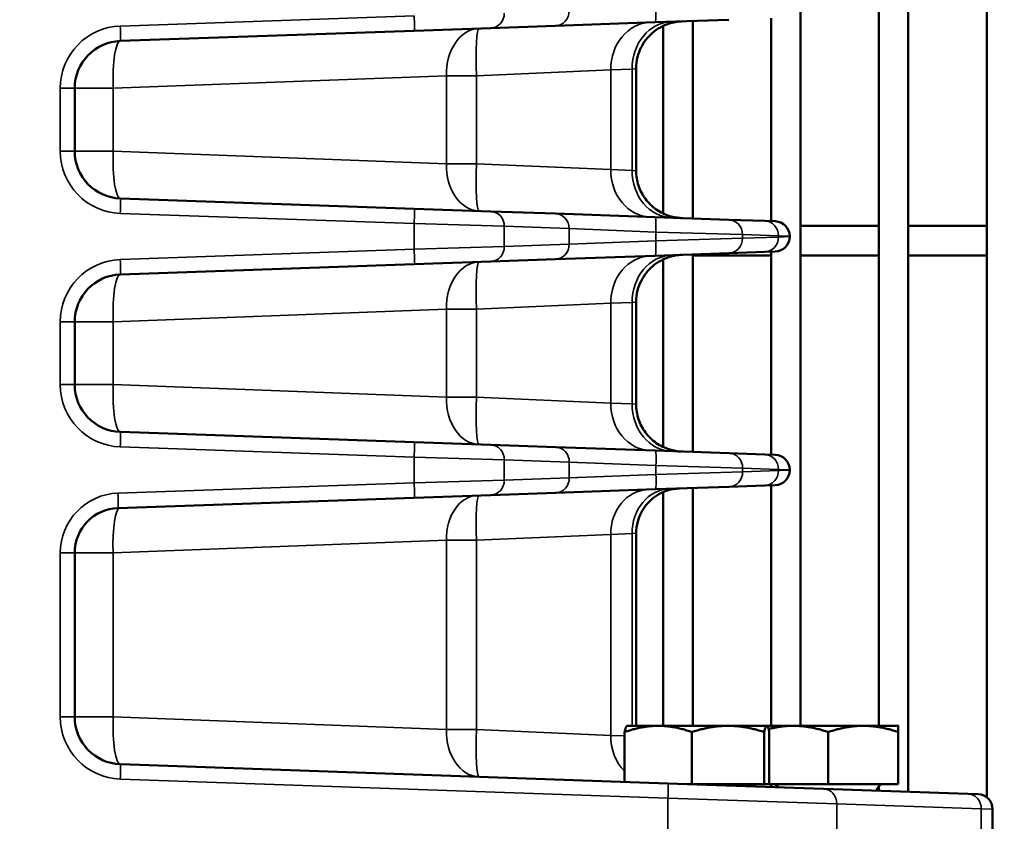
# Model space of a CAD drawing. Header units: inches. Extents: x 1 to 237, y 4 to 150.
# Tile 59 of 209: x 73.2 to 77.15, y 118.74 to 121.96. Entities that reach past the tile are written whole.
import ezdxf

# ---------------------------------------------------------------- set-up
doc = ezdxf.new("R2010")
doc.units = ezdxf.units.IN
doc.header["$LTSCALE"] = 7
doc.header["$MEASUREMENT"] = 0
for name, color, linetype, lineweight in [('Dimension (ANSI)', 7, 'Continuous', 25), ('Visible (ANSI)', 7, 'Continuous', 50), ('Visible Narrow (ANSI)', 7, 'Continuous', 35)]:
    doc.layers.add(name, color=color, linetype=linetype, lineweight=lineweight)
doc.styles.add('Dimension Text', font='tahoma.ttf')
doc.dimstyles.new('Dual Dimension', dxfattribs={"dimscale": 7, "dimtxt": 0.12, "dimasz": 0.098425, "dimexe": 0.125, "dimexo": 0.0625, "dimgap": 0.031496, "dimtad": 0, "dimtih": 1, "dimtoh": 1, "dimrnd": 1e-08, "dimzin": 4, "dimdsep": 46, "dimtxsty": 'Dimension Text', "dimcen": 0.09, "dimdle": 0.393701, "dimclrd": 256, "dimclre": 256, "dimclrt": 256, "dimadec": 0, "dimazin": 1, "dimtfac": 1, "dimtofl": 0, "dimtmove": 0, "dimatfit": 3, "dimfxl": 1, "dimtolj": 1, "dimtzin": 4, "dimlwd": -1, "dimlwe": -1, "dimarcsym": 0})

# ---------------------------------------------------------------- blocks, each defined once
blk = doc.blocks.new('*D10')
at = {"layer": 'Defpoints', "color": 0, "transparency": 16777216}
for p in [(19.813, 137.6545), (19.813, 124.9773), (98.3148, 114.6545)]:
    blk.add_point(p, dxfattribs=at)
at = {"layer": 'Dimension (ANSI)', "transparency": 16777216}
for p, q in [((19.813, 125.4148), (19.813, 138.5295)), ((98.3148, 115.092), (98.3148, 138.5295)), ((20.502, 137.6545), (54.8733, 137.6545)), ((97.6258, 137.6545), (63.2545, 137.6545))]:
    blk.add_line(p, q, dxfattribs=at)
for points in [[(20.502, 137.7693), (20.502, 137.5396), (19.813, 137.6545)], [(97.6258, 137.7693), (97.6258, 137.5396), (98.3148, 137.6545)]]:
    blk.add_solid(points, dxfattribs=at)
at = {"layer": 'Dimension (ANSI)', "transparency": 16777216, "insert": (59.0639, 137.6545), "char_height": 0.84, "attachment_point": 5, "style": 'Dimension Text'}
blk.add_mtext('\\A1;{\\H3.0x;(}\\S78.50^ 1993.9 mm;{\\H3.0x;)}', dxfattribs=at)

msp = doc.modelspace()

# ---------------------------------------------------------------- linework, layer by layer
at = {"layer": 'Visible (ANSI)'}
for p, q in [((76.3335, 125.0363), (76.3335, 119.1212)), ((76.6485, 125.0363), (76.6485, 119.1212)), ((76.7666, 125.0363), (76.7666, 118.8563)), ((77.0816, 125.0363), (77.0816, 118.8341)), ((76.0461, 121.9559), (75.7502, 121.9456)), ((76.2154, 121.9618), (76.2154, 121.1471)), ((75.0894, 121.9225), (74.7818, 121.9118)), ((75.0894, 121.9225), (75.3498, 121.9316)), ((75.3498, 121.9316), (75.7502, 121.9456)), ((75.7824, 121.9312), (75.7824, 121.1777)), ((75.9005, 121.9508), (75.9005, 121.1581)), ((73.6011, 121.8706), (74.7818, 121.9118)), ((75.6732, 121.7594), (75.6732, 121.3495)), ((75.3493, 121.7451), (75.3493, 121.7451)), ((75.4674, 121.7504), (75.4674, 121.7504)), ((75.4757, 121.7507), (75.4757, 121.7507)), ((73.4177, 121.4282), (73.4177, 121.6807)), ((74.251, 121.4027), (74.251, 121.4027)), ((75.3493, 121.3638), (75.3493, 121.3638)), ((75.4674, 121.3586), (75.4674, 121.3586)), ((75.4757, 121.3582), (75.4757, 121.3582)), ((74.7818, 121.1971), (73.6011, 121.2384)), ((74.7818, 121.1971), (75.0894, 121.1864)), ((75.3498, 121.1773), (75.0894, 121.1864)), ((75.7502, 121.1633), (75.3498, 121.1773)), ((75.7502, 121.1633), (76.0461, 121.153)), ((76.1907, 121.1479), (76.0461, 121.153)), ((76.1907, 121.1479), (76.2323, 121.1465)), ((76.3335, 121.1279), (76.6485, 121.1279)), ((76.7666, 121.1279), (77.0816, 121.1279)), ((75.4634, 121.1149), (75.4634, 121.115)), ((76.2902, 121.0849), (76.2902, 121.0865)), ((75.4634, 121.0565), (75.4634, 121.0565)), ((75.3498, 120.9941), (75.7502, 121.0081)), ((76.0461, 121.0184), (75.7502, 121.0081)), ((75.9005, 121.0133), (75.9005, 120.2206)), ((75.9005, 121.0098), (76.2154, 121.0098)), ((76.0461, 121.0184), (76.1907, 121.0235)), ((76.2323, 121.0249), (76.1907, 121.0235)), ((76.2154, 121.0243), (76.2154, 120.2096)), ((76.3335, 121.0098), (76.6485, 121.0098)), ((76.7666, 121.0098), (77.0816, 121.0098)), ((73.6011, 120.9331), (74.7818, 120.9743)), ((75.0894, 120.985), (74.7818, 120.9743)), ((75.0894, 120.985), (75.3498, 120.9941)), ((75.7824, 120.9937), (75.7824, 120.2402)), ((75.3493, 120.8076), (75.3493, 120.8076)), ((75.4674, 120.8129), (75.4674, 120.8129)), ((75.4757, 120.8132), (75.4757, 120.8132)), ((75.6732, 120.8219), (75.6732, 120.412)), ((73.4177, 120.4907), (73.4177, 120.7432)), ((74.251, 120.4652), (74.251, 120.4652)), ((75.3493, 120.4263), (75.3493, 120.4263)), ((75.4674, 120.4211), (75.4674, 120.4211)), ((75.4757, 120.4207), (75.4757, 120.4207)), ((74.7818, 120.2596), (73.6011, 120.3009)), ((74.7818, 120.2596), (75.0894, 120.2489)), ((75.3505, 120.2398), (75.0894, 120.2489)), ((75.7509, 120.2258), (75.3505, 120.2398)), ((75.7509, 120.2258), (76.0468, 120.2155)), ((76.1907, 120.2104), (76.0468, 120.2155)), ((76.1907, 120.2104), (76.2323, 120.209)), ((76.2902, 120.1474), (76.2902, 120.149)), ((75.0894, 120.0475), (75.3505, 120.0566)), ((75.3505, 120.0566), (75.7509, 120.0706)), ((76.0468, 120.081), (75.7509, 120.0706)), ((75.7824, 120.0595), (75.7824, 119.1212)), ((75.9005, 120.0758), (75.9005, 119.1212)), ((76.0468, 120.081), (76.1907, 120.086)), ((76.2323, 120.0874), (76.1907, 120.086)), ((76.2154, 120.0868), (76.2154, 119.1212)), ((73.5914, 119.9952), (74.7818, 120.0368)), ((75.0894, 120.0475), (74.7818, 120.0368)), ((75.3493, 119.8799), (75.3493, 119.8799)), ((75.4674, 119.8851), (75.4674, 119.8851)), ((75.4757, 119.8855), (75.4757, 119.8855)), ((75.6732, 119.8941), (75.6732, 119.1212)), ((73.4177, 119.1567), (73.4177, 119.8153)), ((74.251, 119.1312), (74.251, 119.1312)), ((75.6367, 119.1212), (75.6361, 119.1208)), ((75.7621, 119.1212), (75.6367, 119.1212)), ((76.0425, 119.1212), (75.7621, 119.1212)), ((76.1981, 119.1212), (76.0425, 119.1212)), ((76.1987, 119.1212), (76.1981, 119.1212)), ((76.3047, 119.1212), (76.1987, 119.1212)), ((76.1987, 119.1212), (76.1993, 119.1208)), ((76.5857, 119.1212), (76.3047, 119.1212)), ((76.7262, 119.1212), (76.5857, 119.1212)), ((75.3493, 119.0923), (75.3493, 119.0923)), ((75.4674, 119.087), (75.4674, 119.087)), ((75.4757, 119.0867), (75.4757, 119.0866)), ((75.627, 118.8961), (75.627, 119.0961)), ((75.8972, 118.8873), (75.8972, 119.0961)), ((76.1879, 118.8873), (76.1879, 119.0961)), ((76.2084, 118.8873), (76.2084, 119.0961)), ((76.4452, 118.8873), (76.4452, 119.0961)), ((76.7262, 118.8873), (76.7262, 119.0961)), ((75.8013, 118.89), (73.6011, 118.9668)), ((75.8013, 118.89), (76.4256, 118.8682)), ((75.8972, 118.8873), (75.8782, 118.8873)), ((76.0425, 118.8873), (75.8972, 118.8873)), ((75.9005, 118.8873), (75.9005, 118.8873)), ((76.1879, 118.8873), (76.0425, 118.8873)), ((76.1981, 118.8873), (76.1879, 118.8873)), ((76.2084, 118.8873), (76.1981, 118.8873)), ((76.3047, 118.8873), (76.2084, 118.8873)), ((76.2154, 118.8873), (76.2154, 118.8755)), ((76.4452, 118.8873), (76.3047, 118.8873)), ((76.3335, 118.8873), (76.3335, 118.8873)), ((77.0057, 118.8479), (76.4256, 118.8682)), ((76.5857, 118.8873), (76.4452, 118.8873)), ((76.7262, 118.8873), (76.5857, 118.8873)), ((76.6485, 118.8873), (76.6485, 118.8873)), ((76.6485, 118.879), (76.6485, 118.8604)), ((77.0057, 118.8479), (77.0473, 118.8465)), ((77.1052, 118.3203), (77.1052, 118.7865))]:
    msp.add_line(p, q, dxfattribs=at)
for centre, radius, start, end in [((73.6077, 121.6807), 0.19, 92, 180), ((73.6077, 121.4282), 0.19, 180, 268), ((76.2302, 121.0865), 0.06, 0, 88), ((76.2302, 121.0849), 0.06, 272, 0), ((73.6077, 120.7432), 0.19, 92, 180), ((73.6077, 120.4907), 0.19, 180, 268), ((76.2302, 120.149), 0.06, 0, 88), ((76.2302, 120.1474), 0.06, 272, 0), ((73.5977, 119.8153), 0.18, 92, 180), ((73.6077, 119.1567), 0.19, 180, 268), ((76.1417, 118.8573), 0.03, 90, 134.132), ((76.2212, 118.8573), 0.03, 34.9068, 90), ((76.6692, 118.8573), 0.03, 90, 173.4488), ((77.0452, 118.7865), 0.06, 0, 88)]:
    msp.add_arc(centre, radius, start, end, dxfattribs=at)
for points, knots in [([(75.8566, 121.9493), (75.8479, 121.949), (75.8392, 121.9481), (75.8223, 121.9451), (75.814, 121.943), (75.7937, 121.9366), (75.7818, 121.9315), (75.7595, 121.9191), (75.7489, 121.9117), (75.7295, 121.895), (75.7207, 121.8857), (75.705, 121.8654), (75.6982, 121.8545), (75.687, 121.8316), (75.6825, 121.8194), (75.6753, 121.7916), (75.6732, 121.7754), (75.6732, 121.7594)], [0, 0, 0, 0, 0.0661902, 0.0661902, 0.1311598, 0.1311598, 0.2284744, 0.2284744, 0.3258202, 0.3258202, 0.4231502, 0.4231502, 0.5204803, 0.5204803, 0.6178092, 0.6178092, 0.7398456, 0.7398456, 0.7398456, 0.7398456]), ([(75.6731, 121.3495), (75.6731, 121.3294), (75.6765, 121.309), (75.6891, 121.2707), (75.6987, 121.2524), (75.7227, 121.22), (75.7375, 121.2055), (75.7705, 121.1825), (75.7889, 121.1736), (75.8159, 121.1654), (75.8238, 121.1635), (75.8359, 121.1614), (75.84, 121.1609), (75.8462, 121.1602), (75.8483, 121.1601), (75.8514, 121.1598), (75.8524, 121.1598), (75.854, 121.1597), (75.8545, 121.1597), (75.8553, 121.1596), (75.8555, 121.1596), (75.8559, 121.1596), (75.856, 121.1596), (75.8562, 121.1596), (75.8563, 121.1596), (75.8564, 121.1596), (75.8564, 121.1596), (75.8564, 121.1596), (75.8564, 121.1596), (75.8564, 121.1596), (75.8564, 121.1596), (75.8565, 121.1596), (75.8565, 121.1596), (75.8565, 121.1596)], [0, 0, 0, 0, 0.1534155, 0.1534155, 0.3070732, 0.3070732, 0.4608848, 0.4608848, 0.6133637, 0.6133637, 0.6753912, 0.6753912, 0.7068837, 0.7068837, 0.7226934, 0.7226934, 0.7306064, 0.7306064, 0.7345639, 0.7345639, 0.7365428, 0.7365428, 0.7375323, 0.7375323, 0.7380272, 0.7380272, 0.7381517, 0.7381517, 0.7381742, 0.7381742, 0.7381936, 0.7381936, 0.7383781, 0.7383781, 0.7383781, 0.7383781]), ([(75.6732, 121.3495), (75.6732, 121.3293), (75.6765, 121.309), (75.6891, 121.2707), (75.6987, 121.2524), (75.7228, 121.22), (75.7376, 121.2055), (75.7706, 121.1825), (75.789, 121.1736), (75.8159, 121.1654), (75.8239, 121.1635), (75.836, 121.1614), (75.8401, 121.1609), (75.8462, 121.1602), (75.8483, 121.1601), (75.8514, 121.1598), (75.8524, 121.1598), (75.854, 121.1597), (75.8545, 121.1597), (75.8553, 121.1596), (75.8555, 121.1596), (75.8559, 121.1596), (75.8561, 121.1596), (75.8563, 121.1596), (75.8563, 121.1596), (75.8564, 121.1596), (75.8564, 121.1596), (75.8565, 121.1596), (75.8565, 121.1596), (75.8565, 121.1596), (75.8565, 121.1596), (75.8565, 121.1596), (75.8566, 121.1596), (75.8566, 121.1596)], [0, 0, 0, 0, 0.1534218, 0.1534218, 0.3070889, 0.3070889, 0.4609084, 0.4609084, 0.613404, 0.613404, 0.6753759, 0.6753759, 0.7068388, 0.7068388, 0.7226335, 0.7226335, 0.730539, 0.730539, 0.7344928, 0.7344928, 0.7364698, 0.7364698, 0.7374583, 0.7374583, 0.7379526, 0.7379526, 0.7381998, 0.7381998, 0.7382618, 0.7382618, 0.7382731, 0.7382731, 0.738448, 0.738448, 0.738448, 0.738448]), ([(75.8566, 121.0118), (75.8482, 121.0115), (75.8398, 121.0107), (75.8234, 121.0078), (75.8154, 121.0059), (75.7952, 120.9997), (75.7832, 120.9946), (75.7606, 120.9823), (75.7499, 120.975), (75.7303, 120.9583), (75.7213, 120.9489), (75.7055, 120.9286), (75.6986, 120.9176), (75.6872, 120.8946), (75.6826, 120.8824), (75.6753, 120.8543), (75.6732, 120.8381), (75.6732, 120.8219)], [0, 0, 0, 0, 0.063938, 0.063938, 0.1267723, 0.1267723, 0.2247846, 0.2247846, 0.3228281, 0.3228281, 0.4208572, 0.4208572, 0.5188853, 0.5188853, 0.6169128, 0.6169128, 0.7398304, 0.7398304, 0.7398304, 0.7398304]), ([(75.6732, 120.412), (75.6732, 120.3918), (75.6765, 120.3715), (75.6875, 120.3381), (75.694, 120.3243), (75.7019, 120.3116)], [0, 0, 0, 0, 0.15343, 0.15343, 0.2675406, 0.2675406, 0.2675406, 0.2675406]), ([(75.6732, 120.412), (75.6732, 120.3919), (75.6765, 120.3715), (75.6891, 120.3332), (75.6987, 120.3149), (75.7228, 120.2825), (75.7376, 120.268), (75.7705, 120.245), (75.789, 120.2361), (75.8159, 120.2279), (75.8239, 120.226), (75.84, 120.2232), (75.8483, 120.2224), (75.8566, 120.2221)], [0, 0, 0, 0, 0.1534137, 0.1534137, 0.3070728, 0.3070728, 0.4608923, 0.4608923, 0.6133958, 0.6133958, 0.6753719, 0.6753719, 0.738407, 0.738407, 0.738407, 0.738407]), ([(75.8469, 120.074), (75.8403, 120.0737), (75.8337, 120.0731), (75.8207, 120.0712), (75.8143, 120.0699), (75.7959, 120.0651), (75.784, 120.0607), (75.7615, 120.0495), (75.7507, 120.0426), (75.731, 120.0269), (75.722, 120.0179), (75.7061, 119.9983), (75.6992, 119.9876), (75.6876, 119.9651), (75.683, 119.9533), (75.6754, 119.9259), (75.6731, 119.9099), (75.6732, 119.8941)], [0, 0, 0, 0, 0.0503435, 0.0503435, 0.1000835, 0.1000835, 0.1956021, 0.1956021, 0.2917361, 0.2917361, 0.3878588, 0.3878588, 0.4839363, 0.4839363, 0.5800198, 0.5800198, 0.7006316, 0.7006316, 0.7006316, 0.7006316])]:
    msp.add_open_spline(points, degree=3, knots=knots, dxfattribs=at)
msp.add_open_spline([(75.8469, 120.074), (75.841, 120.0738), (75.835, 120.0733), (75.829, 120.0724)], degree=3, dxfattribs=at)
for points, weights in [([(75.7621, 119.1212), (75.6994, 119.1212), (75.627, 119.0961)], [1, 1.0379548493, 1]), ([(75.627, 119.0961), (75.6319, 119.1184), (75.6361, 119.1208)], [1, 1.03361866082, 1.00768159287]), ([(75.8972, 119.0961), (75.8248, 119.1212), (75.7621, 119.1212)], [1, 1.0379548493, 1]), ([(76.0425, 119.1212), (75.9751, 119.1212), (75.8972, 119.0961)], [1, 1.0379548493, 1]), ([(76.1879, 119.0961), (76.11, 119.1212), (76.0425, 119.1212)], [1, 1.0379548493, 1]), ([(76.1981, 119.1212), (76.1934, 119.1212), (76.1879, 119.0961)], [1, 1.0379548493, 1]), ([(76.2084, 119.0961), (76.2029, 119.1212), (76.1981, 119.1212)], [1, 1.0379548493, 1]), ([(76.3047, 119.1212), (76.257, 119.1212), (76.2054, 119.1082)], [1, 1.02751156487, 1.01513962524]), ([(76.4452, 119.0961), (76.3699, 119.1212), (76.3047, 119.1212)], [1, 1.0379548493, 1]), ([(76.5857, 119.1212), (76.5205, 119.1212), (76.4452, 119.0961)], [1, 1.0379548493, 1]), ([(76.7262, 119.0961), (76.6509, 119.1212), (76.5857, 119.1212)], [1, 1.0379548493, 1]), ([(76.7262, 119.1212), (76.7262, 119.1212), (76.7262, 119.0961)], [1, 1.0379548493, 1])]:
    msp.add_rational_spline(points, weights, degree=2, dxfattribs=at)
at = {"layer": 'Visible Narrow (ANSI)'}
for p, q in [((74.7818, 121.9717), (73.6011, 121.9305)), ((75.5713, 121.755), (75.6571, 121.758)), ((75.6732, 121.7594), (75.6571, 121.758)), ((75.6571, 121.758), (75.6571, 121.3509)), ((74.9109, 121.731), (73.5722, 121.6807)), ((74.5553, 121.7176), (74.5555, 121.7176)), ((74.9109, 121.731), (75.0321, 121.731)), ((74.9109, 121.731), (74.9109, 121.3779)), ((75.5713, 121.755), (75.0321, 121.731)), ((75.0321, 121.3779), (75.0321, 121.731)), ((75.5163, 121.7525), (75.5163, 121.7525)), ((75.5713, 121.755), (75.5713, 121.3539)), ((73.4177, 121.6807), (73.3598, 121.6807)), ((73.3598, 121.6807), (73.3598, 121.4282)), ((73.4177, 121.6807), (73.5722, 121.6807)), ((73.5722, 121.4282), (73.5722, 121.6807)), ((74.0321, 121.6979), (74.0321, 121.6979)), ((73.4177, 121.4282), (73.3598, 121.4282)), ((73.5722, 121.4282), (73.4177, 121.4282)), ((73.5722, 121.4282), (74.9109, 121.3779)), ((73.9905, 121.4125), (73.9905, 121.4125)), ((74.0321, 121.411), (74.0321, 121.411)), ((74.2545, 121.4026), (74.2545, 121.4026)), ((74.5555, 121.3913), (74.5555, 121.3913)), ((75.0321, 121.3779), (74.9109, 121.3779)), ((75.0321, 121.3779), (75.5713, 121.3539)), ((75.5163, 121.3564), (75.5163, 121.3564)), ((75.6571, 121.3509), (75.5713, 121.3539)), ((75.6571, 121.3509), (75.6732, 121.3495)), ((73.6011, 121.1784), (74.7818, 121.1372)), ((74.7818, 121.1372), (74.7818, 121.0342)), ((75.1437, 121.1264), (74.7818, 121.1372)), ((75.1437, 121.045), (75.1437, 121.1264)), ((75.1437, 121.1264), (75.4041, 121.1173)), ((75.4041, 121.1173), (75.4041, 121.0541)), ((75.4041, 121.1173), (75.7522, 121.1034)), ((75.4261, 121.1165), (75.4257, 121.1165)), ((75.7522, 121.1034), (75.7522, 121.0681)), ((76.1004, 121.093), (75.7522, 121.1034)), ((76.1004, 121.0784), (76.1004, 121.093)), ((76.1004, 121.093), (76.245, 121.088)), ((76.245, 121.0834), (76.1004, 121.0784)), ((76.245, 121.088), (76.245, 121.0834)), ((76.2902, 121.0865), (76.245, 121.088)), ((76.245, 121.0834), (76.2902, 121.0849)), ((74.7818, 121.0342), (75.1437, 121.045)), ((75.4041, 121.0541), (75.1437, 121.045)), ((75.7522, 121.0681), (75.4041, 121.0541)), ((75.4257, 121.0549), (75.4259, 121.055)), ((75.5907, 121.0616), (75.5907, 121.0616)), ((75.7522, 121.0681), (76.1004, 121.0784)), ((74.7818, 121.0342), (73.6011, 120.993)), ((75.5713, 120.8175), (75.0321, 120.7935)), ((75.5162, 120.815), (75.5163, 120.815)), ((75.5713, 120.8175), (75.6571, 120.8205)), ((75.5713, 120.8175), (75.5713, 120.4164)), ((75.6732, 120.8219), (75.6571, 120.8205)), ((75.6571, 120.8205), (75.6571, 120.4134)), ((74.9109, 120.7935), (73.5722, 120.7432)), ((74.5553, 120.7801), (74.5555, 120.7801)), ((74.9109, 120.7935), (75.0321, 120.7935)), ((74.9109, 120.7935), (74.9109, 120.4404)), ((75.0321, 120.4404), (75.0321, 120.7935)), ((73.4177, 120.7432), (73.3598, 120.7432)), ((73.3598, 120.7432), (73.3598, 120.4907)), ((73.4177, 120.7432), (73.5722, 120.7432)), ((73.5722, 120.4907), (73.5722, 120.7432)), ((74.0321, 120.7604), (74.0321, 120.7604)), ((73.4177, 120.4907), (73.3598, 120.4907)), ((73.5722, 120.4907), (73.4177, 120.4907)), ((73.5722, 120.4907), (74.9109, 120.4404)), ((73.9905, 120.475), (73.9905, 120.475)), ((74.0321, 120.4735), (74.0321, 120.4735)), ((74.2545, 120.4651), (74.2545, 120.4651)), ((74.5555, 120.4538), (74.5555, 120.4538)), ((75.0321, 120.4404), (74.9109, 120.4404)), ((75.0321, 120.4404), (75.5713, 120.4164)), ((75.5163, 120.4189), (75.5162, 120.4189)), ((75.6571, 120.4134), (75.5713, 120.4164)), ((75.6571, 120.4134), (75.6732, 120.412)), ((73.6011, 120.2409), (74.7818, 120.1997)), ((74.7818, 120.1997), (74.7818, 120.0967)), ((75.1437, 120.1889), (74.7818, 120.1997)), ((75.1437, 120.1075), (75.1437, 120.1889)), ((75.1437, 120.1889), (75.4048, 120.1798)), ((75.4048, 120.1798), (75.4048, 120.1166)), ((75.4048, 120.1798), (75.7529, 120.1658)), ((75.4345, 120.1786), (75.4342, 120.1786)), ((75.5676, 120.1733), (75.5676, 120.1733)), ((75.7529, 120.1306), (75.7529, 120.1658)), ((76.1011, 120.1555), (75.7529, 120.1658)), ((75.7529, 120.1306), (76.1011, 120.1409)), ((76.1011, 120.1409), (76.1011, 120.1555)), ((76.1011, 120.1555), (76.245, 120.1505)), ((76.245, 120.1459), (76.1011, 120.1409)), ((76.245, 120.1505), (76.245, 120.1459)), ((76.2902, 120.149), (76.245, 120.1505)), ((76.245, 120.1459), (76.2902, 120.1474)), ((74.7818, 120.0967), (73.5914, 120.0552)), ((74.7818, 120.0967), (75.1437, 120.1075)), ((75.4048, 120.1166), (75.1437, 120.1075)), ((75.7529, 120.1306), (75.4048, 120.1166)), ((75.4342, 120.1178), (75.4345, 120.1178)), ((75.5676, 120.1231), (75.5676, 120.1231)), ((74.9109, 119.8657), (73.5722, 119.8156)), ((74.9109, 119.8657), (75.0321, 119.8659)), ((74.9109, 119.8657), (74.9109, 119.1064)), ((75.5713, 119.8897), (75.0321, 119.8659)), ((75.0321, 119.1064), (75.0321, 119.8659)), ((75.5162, 119.8873), (75.5163, 119.8873)), ((75.5713, 119.8897), (75.6571, 119.8927)), ((75.5713, 119.8897), (75.5713, 119.0824)), ((75.6732, 119.8941), (75.6571, 119.8927)), ((75.6571, 119.8927), (75.6571, 119.1212)), ((74.5553, 119.8524), (74.5555, 119.8524)), ((73.4177, 119.8153), (73.3598, 119.8153)), ((73.3598, 119.8153), (73.3598, 119.1567)), ((73.4177, 119.8153), (73.5722, 119.8156)), ((73.5722, 119.1567), (73.5722, 119.8156)), ((73.4177, 119.1567), (73.3598, 119.1567)), ((73.5722, 119.1567), (73.4177, 119.1567)), ((73.5722, 119.1567), (74.9109, 119.1064)), ((73.9905, 119.141), (73.9905, 119.141)), ((74.0321, 119.1394), (74.0321, 119.1394)), ((74.2545, 119.1311), (74.2545, 119.1311)), ((74.5555, 119.1198), (74.5555, 119.1198)), ((75.0321, 119.1064), (74.9109, 119.1064)), ((75.0321, 119.1064), (75.5713, 119.0824)), ((75.5163, 119.0848), (75.5162, 119.0848)), ((75.627, 119.0804), (75.5713, 119.0824)), ((73.6011, 118.9069), (75.8013, 118.83)), ((75.8013, 118.83), (75.8013, 118.2945)), ((76.4799, 118.8082), (75.8013, 118.83)), ((76.4799, 118.2988), (76.4799, 118.8082)), ((76.4799, 118.8082), (77.06, 118.788)), ((77.06, 118.788), (77.06, 118.319)), ((77.1052, 118.7865), (77.06, 118.788))]:
    msp.add_line(p, q, dxfattribs=at)
for centre, radius, start, end in [((73.6098, 121.6807), 0.25, 92, 180), ((73.6098, 121.4282), 0.25, 180, 268), ((73.6098, 120.7432), 0.25, 92, 180), ((73.6098, 120.4907), 0.25, 180, 268), ((73.5998, 119.8153), 0.24, 92, 180), ((73.6098, 119.1567), 0.25, 180, 268)]:
    msp.add_arc(centre, radius, start, end, dxfattribs=at)
for centre, major_axis, ratio, start_param, end_param in [((75.7481, 122.0056), (0.0021, -0.06), 0.069183, 0, 1.56838), ((74.7797, 121.9717), (0.0021, -0.06), 0.034878, 0, 1.569578), ((75.0873, 121.9825), (0.0021, -0.06), 0.939626, 0, 1.537996), ((75.3477, 121.9916), (0.0021, -0.06), 0.939626, 0, 1.537996), ((73.599, 121.9305), (0.0021, -0.06), 0.034878, 0, 1.569578), ((75.0481, 121.731), (-0.0066, 0.1899), 0.722061, 0, 1.545587), ((75.0481, 121.731), (-0.0066, 0.1899), 0.08445, 0, 1.567847), ((75.0481, 121.731), (-0.0066, 0.1899), 0.08445, 0.105265, 0.198054), ((75.7358, 121.755), (-0.0066, 0.1899), 0.865893, 0, 1.540568), ((75.8217, 121.758), (-0.0066, 0.1899), 0.865893, 0, 1.540568), ((73.6077, 121.6807), (-0.0066, 0.1899), 0.186693, 0, 1.564277), ((74.6658, 121.7176), (-0.0066, 0.1899), 0.579906, 1.550535, 1.550548), ((73.6077, 121.4282), (-0.0066, -0.1899), 0.186693, 4.718908, 6.283185), ((74.1026, 121.411), (0.0066, 0.1899), 0.034878, 1.584627, 1.584635), ((74.1384, 121.4097), (0.0066, 0.1899), 0.034878, 1.585127, 1.585135), ((75.0481, 121.3779), (-0.0066, -0.1899), 0.722061, 4.737599, 6.283185), ((75.0481, 121.3779), (-0.0066, -0.1899), 0.08445, 4.715338, 6.283185), ((75.7358, 121.3539), (-0.0066, -0.1899), 0.865893, 4.742617, 6.283185), ((75.8217, 121.3509), (-0.0066, -0.1899), 0.865893, 4.742617, 6.283185), ((73.599, 121.1784), (0.0021, 0.06), 0.034878, 4.713607, 6.283185), ((74.7797, 121.1372), (0.0021, 0.06), 0.034878, 4.713607, 6.283185), ((75.0481, 121.3779), (-0.0066, -0.1899), 0.08445, 6.085131, 6.177921), ((75.0873, 121.1264), (0.0021, 0.06), 0.939626, 4.74519, 6.283185), ((75.3477, 121.1173), (0.0021, 0.06), 0.939626, 4.74519, 6.283185), ((75.7481, 121.1034), (0.0021, 0.06), 0.069183, 4.714805, 6.283185), ((76.044, 121.093), (0.0021, 0.06), 0.939626, 4.74519, 6.283185), ((76.1886, 121.088), (0.0021, 0.06), 0.939626, 4.74519, 6.283185), ((76.1886, 121.0834), (0.0021, -0.06), 0.939626, 0, 1.537996), ((75.0873, 121.045), (0.0021, -0.06), 0.939626, 0, 1.537996), ((75.3477, 121.0541), (0.0021, -0.06), 0.939626, 0, 1.537996), ((75.7481, 121.0681), (0.0021, -0.06), 0.069183, 0, 1.56838), ((76.044, 121.0784), (0.0021, -0.06), 0.939626, 0, 1.537996), ((74.7797, 121.0342), (0.0021, -0.06), 0.034878, 0, 1.569578), ((75.7358, 120.8175), (-0.0066, 0.1899), 0.865893, 0, 1.540568), ((75.8217, 120.8205), (-0.0066, 0.1899), 0.865893, 0, 1.540568), ((73.599, 120.993), (0.0021, -0.06), 0.034878, 0, 1.569578), ((75.0481, 120.7935), (-0.0066, 0.1899), 0.722061, 0, 1.545587), ((75.0481, 120.7935), (-0.0066, 0.1899), 0.08445, 0, 1.567847), ((75.0481, 120.7935), (-0.0066, 0.1899), 0.08445, 0.105265, 0.198054), ((73.6077, 120.7432), (-0.0066, 0.1899), 0.186693, 0, 1.564277), ((74.6658, 120.7801), (-0.0066, 0.1899), 0.579906, 1.550535, 1.550548), ((73.6077, 120.4907), (-0.0066, -0.1899), 0.186693, 4.718908, 6.283185), ((74.1026, 120.4735), (0.0066, 0.1899), 0.034878, 1.584627, 1.584635), ((74.1384, 120.4722), (-0.0066, -0.1899), 0.034878, 4.726719, 4.726728), ((75.0481, 120.4404), (-0.0066, -0.1899), 0.722061, 4.737599, 6.283185), ((75.0481, 120.4404), (-0.0066, -0.1899), 0.08445, 4.715338, 6.283185), ((75.7358, 120.4164), (-0.0066, -0.1899), 0.865893, 4.742617, 6.283185), ((75.8217, 120.4134), (-0.0066, -0.1899), 0.865893, 4.742617, 6.283185), ((73.599, 120.2409), (0.0021, 0.06), 0.034878, 4.713607, 6.283185), ((74.7797, 120.1997), (0.0021, 0.06), 0.034878, 4.713607, 6.283185), ((75.0481, 120.4404), (-0.0066, -0.1899), 0.08445, 6.085131, 6.177921), ((75.0873, 120.1889), (0.0021, 0.06), 0.939626, 4.74519, 6.283185), ((75.3484, 120.1798), (0.0021, 0.06), 0.939626, 4.74519, 6.283185), ((75.7488, 120.1658), (0.0021, 0.06), 0.069183, 4.714805, 6.283185), ((76.0447, 120.1555), (0.0021, 0.06), 0.939626, 4.74519, 6.283185), ((76.1886, 120.1505), (0.0021, 0.06), 0.939626, 4.74519, 6.283185), ((76.0447, 120.1409), (0.0021, -0.06), 0.939626, 0, 1.537996), ((76.1886, 120.1459), (0.0021, -0.06), 0.939626, 0, 1.537996), ((74.7797, 120.0967), (0.0021, -0.06), 0.034878, 0, 1.569578), ((75.0873, 120.1075), (0.0021, -0.06), 0.939626, 0, 1.537996), ((75.3484, 120.1166), (0.0021, -0.06), 0.939626, 0, 1.537996), ((75.7488, 120.1306), (0.0021, -0.06), 0.069183, 0, 1.56838), ((73.5893, 120.0552), (0.0021, -0.06), 0.034878, 0, 1.569578), ((75.5157, 120.1167), (0.0061, 0.0597), 0.864914, 3.694761, 3.694769), ((75.7272, 119.8897), (-0.0063, 0.1799), 0.865893, 0, 1.540568), ((75.813, 119.8927), (-0.0063, 0.1799), 0.865893, 0, 1.540568), ((75.0409, 119.8657), (-0.0063, 0.1799), 0.722061, 0, 1.545587), ((75.0473, 119.8659), (-0.0063, 0.1799), 0.08445, 0, 1.567847), ((73.6058, 119.8156), (-0.0063, 0.1799), 0.186693, 0, 1.564277), ((74.66, 119.8524), (-0.0063, 0.1799), 0.579906, 1.550534, 1.550548), ((73.6077, 119.1567), (-0.0066, -0.1899), 0.186693, 4.718908, 6.283185), ((74.1026, 119.1394), (0.0066, 0.1899), 0.034878, 1.584627, 1.584635), ((74.1384, 119.1382), (-0.0066, -0.1899), 0.034878, 4.726719, 4.726728), ((75.0481, 119.1064), (-0.0066, -0.1899), 0.722061, 4.737599, 6.283185), ((75.0481, 119.1064), (-0.0066, -0.1899), 0.08445, 4.715338, 6.283185), ((75.7358, 119.0824), (-0.0066, -0.1899), 0.865893, 4.742617, 5.600727), ((73.599, 118.9069), (0.0021, 0.06), 0.034878, 4.713607, 6.283185), ((75.0481, 119.1064), (-0.0066, -0.1899), 0.08445, 6.085131, 6.177921), ((75.7992, 118.83), (0.0021, 0.06), 0.034878, 4.713607, 6.283185), ((76.4235, 118.8082), (0.0021, 0.06), 0.939626, 4.74519, 6.283185), ((77.0036, 118.788), (0.0021, 0.06), 0.939626, 4.74519, 6.283185)]:
    msp.add_ellipse(centre, major_axis=major_axis, ratio=ratio, start_param=start_param, end_param=end_param, dxfattribs=at)

# ---------------------------------------------------------------- dimensions: what is measured, and where the dimension line sits
at = {"layer": 'Dimension (ANSI)'}
dim = msp.add_linear_dim(base=(19.813, 137.6545), p1=(98.3148, 114.6545), p2=(19.813, 124.9773), text='{\\H3.0x;(}\\S<>^ 1993.9 mm;{\\H3.0x;)}', dimstyle='Dual Dimension', override={"dimgap": 0.031496, "dimtih": 0, "dimtoh": 0, "dimdec": 2, "dimpost": '\\X', "dimtol": 0, "dimlim": 0, "dimtp": 0, "dimtm": 0, "dimtdec": 2, "dimatfit": 1}, dxfattribs=at)
dim.commit()
dim.dimension.update_dxf_attribs({"geometry": '*D10', "text_midpoint": (59.0639, 137.6545), "dimtype": 160})

doc.saveas('drawing.dxf')
